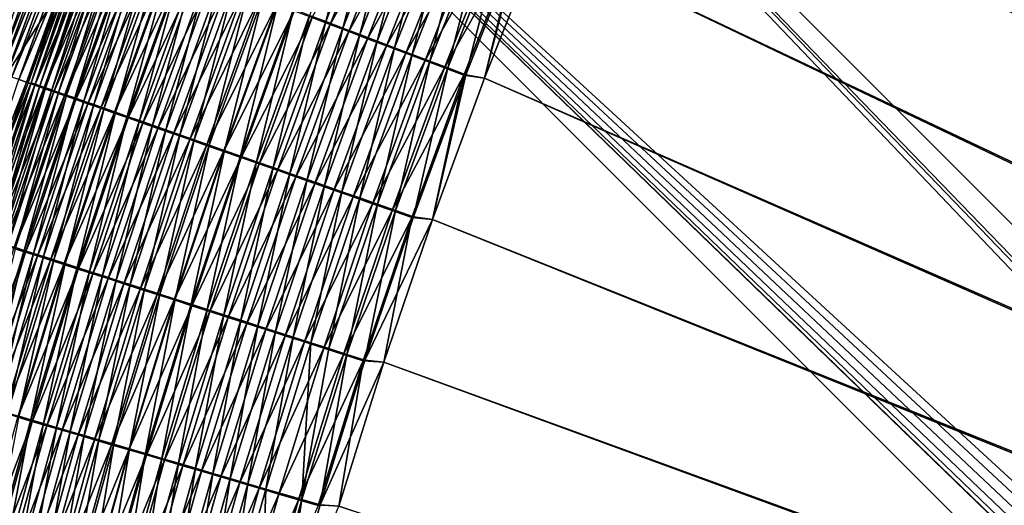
# Model space of a CAD drawing. Header units: metres. Extents: x -1 to 1402, y -1402 to 1.
# Tile 148 of 256: x 228 to 308, y -584 to -545. Entities that reach past the tile are written whole.
import ezdxf

# ---------------------------------------------------------------- set-up
doc = ezdxf.new("R2010")
doc.units = ezdxf.units.M

msp = doc.modelspace()

# ---------------------------------------------------------------- linework, layer by layer
at = {"layer": 'None0'}
for points in [[(626.394043, -706.461426, -500.477753), (309.99353, -462.275452, -500.477753), (303.564423, -472.653717, -500.477753)], [(623.399841, -706.274292, -503.477753), (303.564453, -472.653717, -503.477753), (309.993591, -462.275543, -503.477753)], [(297.396545, -483.189758, -503.477753), (303.564453, -472.653717, -503.477753), (623.399841, -706.274292, -503.477753)], [(303.564423, -472.653717, -500.477753), (297.396576, -483.189758, -500.477753), (626.394043, -706.461426, -500.477753)], [(291.494263, -493.87735, -503.477753), (297.396545, -483.189758, -503.477753), (623.399841, -706.274292, -503.477753)], [(297.396576, -483.189758, -500.477753), (291.494324, -493.87738, -500.477753), (626.394043, -706.461426, -500.477753)], [(623.399841, -706.274292, -503.477753), (285.861542, -504.709686, -503.477753), (291.494263, -493.87735, -503.477753)], [(626.394043, -706.461426, -500.477753), (291.494324, -493.87738, -500.477753), (285.861603, -504.709747, -500.477753)], [(280.502319, -515.679871, -503.477753), (285.861542, -504.709686, -503.477753), (623.399841, -706.274292, -503.477753)], [(285.861603, -504.709747, -500.477753), (280.50238, -515.679932, -500.477753), (626.394043, -706.461426, -500.477753)], [(275.420532, -526.781006, -503.477753), (280.502319, -515.679871, -503.477753), (623.399841, -706.274292, -503.477753)], [(280.50238, -515.679932, -500.477753), (275.420593, -526.781067, -500.477753), (626.394043, -706.461426, -500.477753)], [(623.399841, -706.274292, -503.477753), (270.620087, -538.006104, -503.477753), (275.420532, -526.781006, -503.477753)], [(626.394043, -706.461426, -500.477753), (275.420593, -526.781067, -500.477753), (270.620148, -538.006165, -500.477753)], [(253.259796, -544.771851, -497.707611), (256.525879, -532.532898, -497.03952), (251.929138, -544.266724, -497.067566)], [(253.259796, -544.771851, -497.707611), (257.847626, -533.073486, -497.684753), (256.525879, -532.532898, -497.03952)], [(253.606262, -545.005554, -501.095428), (252.133194, -544.446716, -500.470245), (258.187988, -533.317932, -501.075714)], [(254.616562, -545.286865, -498.283447), (257.847626, -533.073486, -497.684753), (253.259796, -544.771851, -497.707611)], [(253.606262, -545.005554, -501.095428), (258.187988, -533.317932, -501.075714), (259.677094, -533.926697, -501.634216)], [(257.847626, -533.073486, -497.684753), (254.616562, -545.286865, -498.283447), (259.195496, -533.624817, -498.26532)], [(259.195496, -533.624817, -498.26532), (254.616562, -545.286865, -498.283447), (255.996887, -545.810852, -498.793701)], [(259.195496, -533.624817, -498.26532), (255.996887, -545.810852, -498.793701), (260.567017, -534.185791, -498.779755)], [(255.104919, -545.574097, -501.649353), (253.606262, -545.005554, -501.095428), (259.677094, -533.926697, -501.634216)], [(255.104919, -545.574097, -501.649353), (259.677094, -533.926697, -501.634216), (261.188354, -534.544556, -502.120087)], [(256.625671, -546.151062, -502.131287), (255.104919, -545.574097, -501.649353), (261.188354, -534.544556, -502.120087)], [(260.567017, -534.185791, -498.779755), (255.996887, -545.810852, -498.793701), (257.397583, -546.34259, -499.237579)], [(256.625671, -546.151062, -502.131287), (261.188354, -534.544556, -502.120087), (262.718079, -535.169922, -502.532806)], [(260.567017, -534.185791, -498.779755), (257.397583, -546.34259, -499.237579), (261.958923, -534.755188, -499.227295)], [(258.164856, -546.735046, -502.540588), (256.625671, -546.151062, -502.131287), (262.718079, -535.169922, -502.532806)], [(261.958923, -534.755188, -499.227295), (257.397583, -546.34259, -499.237579), (258.815247, -546.880798, -499.614624)], [(258.164856, -546.735046, -502.540588), (262.718079, -535.169922, -502.532806), (264.262604, -535.801392, -502.871735)], [(261.958923, -534.755188, -499.227295), (258.815247, -546.880798, -499.614624), (263.367859, -535.331543, -499.607452)], [(263.367859, -535.331543, -499.607452), (258.815247, -546.880798, -499.614624), (260.24649, -547.424194, -499.924225)], [(263.367859, -535.331543, -499.607452), (260.24649, -547.424194, -499.924225), (264.790436, -535.913452, -499.919617)], [(259.718811, -547.324646, -502.876709), (258.164856, -546.735046, -502.540588), (264.262604, -535.801392, -502.871735)], [(264.262604, -535.801392, -502.871735), (265.818237, -536.437378, -503.136261), (259.718811, -547.324646, -502.876709)], [(264.790436, -535.913452, -499.919617), (260.24649, -547.424194, -499.924225), (261.687988, -547.971436, -500.165863)], [(264.790436, -535.913452, -499.919617), (261.687988, -547.971436, -500.165863), (266.223236, -536.499573, -500.163269)], [(227.910233, -544.191895, -471.160858), (231.073746, -536.466064, -472.67804), (226.567551, -548.842773, -472.902557)], [(226.567551, -548.842773, -472.902557), (231.073746, -536.466064, -472.67804), (231.409103, -536.592468, -474.327362)], [(226.567551, -548.842773, -472.902557), (231.409103, -536.592468, -474.327362), (226.913788, -548.963318, -474.542603)], [(226.913788, -548.963318, -474.542603), (231.409103, -536.592468, -474.327362), (231.813232, -536.745056, -475.961823)], [(226.913788, -548.963318, -474.542603), (231.813232, -536.745056, -475.961823), (227.328781, -549.108032, -476.167419)], [(227.328781, -549.108032, -476.167419), (231.813232, -536.745056, -475.961823), (232.285095, -536.92334, -477.577576)], [(227.328781, -549.108032, -476.167419), (232.285095, -536.92334, -477.577576), (227.811417, -549.276428, -477.773315)], [(227.811417, -549.276428, -477.773315), (232.285095, -536.92334, -477.577576), (232.823578, -537.126892, -479.170837)], [(265.818237, -536.437378, -503.136261), (261.283875, -547.918457, -503.139099), (259.718811, -547.324646, -502.876709)], [(261.283875, -547.918457, -503.139099), (265.818237, -536.437378, -503.136261), (267.381348, -537.076416, -503.325867)], [(266.223236, -536.499573, -500.163269), (261.687988, -547.971436, -500.165863), (263.136322, -548.521301, -500.33905)], [(263.136322, -548.521301, -500.33905), (267.662903, -537.088501, -500.337891), (266.223236, -536.499573, -500.163269)], [(227.811417, -549.276428, -477.773315), (232.823578, -537.126892, -479.170837), (228.360626, -549.468262, -479.356506)], [(228.360626, -549.468262, -479.356506), (232.823578, -537.126892, -479.170837), (233.427643, -537.355408, -480.737823)], [(233.427643, -537.355408, -480.737823), (228.975296, -549.682983, -480.9133), (228.360626, -549.468262, -479.356506)], [(234.096207, -537.608459, -482.27475), (228.975296, -549.682983, -480.9133), (233.427643, -537.355408, -480.737823)], [(229.654373, -549.92041, -482.439941), (228.975296, -549.682983, -480.9133), (234.096207, -537.608459, -482.27475)], [(233.864136, -537.417114, -472.107391), (231.880112, -541.966003, -470.656403), (229.377396, -549.723083, -472.314148)], [(233.864136, -537.417114, -472.107391), (229.377396, -549.723083, -472.314148), (229.696198, -549.834167, -473.824829)], [(229.654373, -549.92041, -482.439941), (234.096207, -537.608459, -482.27475), (234.828186, -537.885559, -483.777802)], [(234.172913, -537.53363, -473.626617), (233.864136, -537.417114, -472.107391), (229.696198, -549.834167, -473.824829)], [(229.696198, -549.834167, -473.824829), (230.078339, -549.967468, -475.321472), (234.172913, -537.53363, -473.626617)], [(230.078339, -549.967468, -475.321472), (234.545044, -537.674194, -475.132141), (234.172913, -537.53363, -473.626617)], [(234.545044, -537.674194, -475.132141), (230.078339, -549.967468, -475.321472), (230.522781, -550.122681, -476.80069)], [(234.979568, -537.838501, -476.620453), (234.545044, -537.674194, -475.132141), (230.522781, -550.122681, -476.80069)], [(262.856354, -548.515076, -503.327118), (261.283875, -547.918457, -503.139099), (267.381348, -537.076416, -503.325867)], [(267.381348, -537.076416, -503.325867), (268.948212, -537.717041, -503.43988), (262.856354, -548.515076, -503.327118)], [(268.948212, -537.717041, -503.43988), (264.432587, -549.113159, -503.440186), (262.856354, -548.515076, -503.327118)], [(264.588104, -549.072449, -500.443176), (267.662903, -537.088501, -500.337891), (263.136322, -548.521301, -500.33905)], [(268.948212, -537.717041, -503.43988), (266.10495, -549.348328, -503.477753), (264.432587, -549.113159, -503.440186)], [(264.588104, -549.072449, -500.443176), (269.106049, -537.678894, -500.442902), (267.662903, -537.088501, -500.337891)], [(266.10498, -549.348389, -500.477753), (269.106049, -537.678894, -500.442902), (264.588104, -549.072449, -500.443176)], [(270.620087, -538.006104, -503.477753), (266.10495, -549.348328, -503.477753), (268.948212, -537.717041, -503.43988)], [(266.10498, -549.348389, -500.477753), (270.620148, -538.006165, -500.477753), (269.106049, -537.678894, -500.442902)], [(230.396729, -550.179993, -483.932678), (229.654373, -549.92041, -482.439941), (234.828186, -537.885559, -483.777802)], [(230.396729, -550.179993, -483.932678), (234.828186, -537.885559, -483.777802), (235.622345, -538.18634, -485.243439)], [(231.201157, -550.461426, -485.388031), (230.396729, -550.179993, -483.932678), (235.622345, -538.18634, -485.243439)], [(230.522781, -550.122681, -476.80069), (231.028549, -550.299438, -478.259033), (234.979568, -537.838501, -476.620453)], [(231.028549, -550.299438, -478.259033), (235.475464, -538.026062, -478.088043), (234.979568, -537.838501, -476.620453)], [(235.475464, -538.026062, -478.088043), (231.028549, -550.299438, -478.259033), (231.59462, -550.497314, -479.693024)], [(231.201157, -550.461426, -485.388031), (235.622345, -538.18634, -485.243439), (236.476868, -538.51001, -486.668945)], [(232.065781, -550.763977, -486.803345), (231.201157, -550.461426, -485.388031), (236.476868, -538.51001, -486.668945)], [(236.031754, -538.236633, -479.531433), (235.475464, -538.026062, -478.088043), (231.59462, -550.497314, -479.693024)], [(231.59462, -550.497314, -479.693024), (232.220001, -550.716125, -481.099243), (236.031754, -538.236633, -479.531433)], [(232.065781, -550.763977, -486.803345), (236.476868, -538.51001, -486.668945), (237.389725, -538.855896, -488.05191)], [(232.220001, -550.716125, -481.099243), (236.647446, -538.469849, -480.947144), (236.031754, -538.236633, -479.531433)], [(236.647446, -538.469849, -480.947144), (232.220001, -550.716125, -481.099243), (232.903687, -550.955383, -482.474274)], [(237.321564, -538.72522, -482.331635), (236.647446, -538.469849, -480.947144), (232.903687, -550.955383, -482.474274)], [(266.10495, -549.348328, -503.477753), (270.620087, -538.006104, -503.477753), (623.399841, -706.274292, -503.477753)], [(270.620148, -538.006165, -500.477753), (266.10498, -549.348389, -500.477753), (626.394043, -706.461426, -500.477753)], [(232.988602, -551.086975, -488.176208), (232.065781, -550.763977, -486.803345), (237.389725, -538.855896, -488.05191)], [(232.903687, -550.955383, -482.474274), (233.644547, -551.214722, -483.81485), (237.321564, -538.72522, -482.331635)], [(232.988602, -551.086975, -488.176208), (237.389725, -538.855896, -488.05191), (238.358932, -539.223145, -489.389801)], [(233.967636, -551.429749, -489.50415), (232.988602, -551.086975, -488.176208), (238.358932, -539.223145, -489.389801)], [(233.644547, -551.214722, -483.81485), (238.052979, -539.002319, -483.681671), (237.321564, -538.72522, -482.331635)], [(238.052979, -539.002319, -483.681671), (233.644547, -551.214722, -483.81485), (234.440842, -551.49353, -485.11853)], [(233.967636, -551.429749, -489.50415), (238.358932, -539.223145, -489.389801), (239.382462, -539.611084, -490.680206)], [(238.839966, -539.300659, -484.994781), (238.052979, -539.002319, -483.681671), (234.440842, -551.49353, -485.11853)], [(238.839966, -539.300659, -484.994781), (234.440842, -551.49353, -485.11853), (235.290771, -551.79126, -486.383118)], [(239.680695, -539.619385, -486.268646), (238.839966, -539.300659, -484.994781), (235.290771, -551.79126, -486.383118)], [(235.000854, -551.791565, -490.784821), (233.967636, -551.429749, -489.50415), (239.382462, -539.611084, -490.680206)], [(235.000854, -551.791565, -490.784821), (239.382462, -539.611084, -490.680206), (240.458328, -540.018921, -491.920654)], [(236.086273, -552.171631, -492.015717), (235.000854, -551.791565, -490.784821), (240.458328, -540.018921, -491.920654)], [(239.680695, -539.619385, -486.268646), (235.290771, -551.79126, -486.383118), (236.192459, -552.107117, -487.606354)], [(236.086273, -552.171631, -492.015717), (240.458328, -540.018921, -491.920654), (241.584534, -540.445862, -493.108673)], [(240.573334, -539.957886, -487.501038), (239.680695, -539.619385, -486.268646), (236.192459, -552.107117, -487.606354)], [(236.192459, -552.107117, -487.606354), (237.144073, -552.440552, -488.78598), (240.573334, -539.957886, -487.501038)], [(237.144073, -552.440552, -488.78598), (241.516006, -540.315369, -488.689667), (240.573334, -539.957886, -487.501038)], [(237.221863, -552.569397, -493.194489), (236.086273, -552.171631, -492.015717), (241.584534, -540.445862, -493.108673)], [(241.516006, -540.315369, -488.689667), (237.144073, -552.440552, -488.78598), (238.143753, -552.790894, -489.91983)], [(237.221863, -552.569397, -493.194489), (241.584534, -540.445862, -493.108673), (242.759048, -540.891174, -494.241821)], [(238.40564, -552.98407, -494.318695), (237.221863, -552.569397, -493.194489), (242.759048, -540.891174, -494.241821)], [(242.506897, -540.691223, -489.832306), (241.516006, -540.315369, -488.689667), (238.143753, -552.790894, -489.91983)], [(242.506897, -540.691223, -489.832306), (238.143753, -552.790894, -489.91983), (239.189667, -553.157471, -491.005646)], [(238.40564, -552.98407, -494.318695), (242.759048, -540.891174, -494.241821), (243.979797, -541.354126, -495.317719)], [(243.544144, -541.084717, -490.926605), (242.506897, -540.691223, -489.832306), (239.189667, -553.157471, -491.005646)], [(224.558044, -553.437439, -451.125275), (231.880112, -541.966003, -470.656403), (224.403, -541.539673, -422.975586)], [(239.635513, -553.414978, -495.385986), (238.40564, -552.98407, -494.318695), (243.979797, -541.354126, -495.317719)], [(243.544144, -541.084717, -490.926605), (239.189667, -553.157471, -491.005646), (240.279953, -553.539612, -492.041168)], [(239.635513, -553.414978, -495.385986), (243.979797, -541.354126, -495.317719), (245.244308, -541.833679, -496.334534)], [(243.544144, -541.084717, -490.926605), (240.279953, -553.539612, -492.041168), (244.6259, -541.495117, -491.970398)], [(244.6259, -541.495117, -491.970398), (240.279953, -553.539612, -492.041168), (241.412689, -553.936707, -493.024323)], [(244.6259, -541.495117, -491.970398), (241.412689, -553.936707, -493.024323), (245.750244, -541.921692, -492.961456)], [(227.566879, -554.136169, -470.869385), (231.880112, -541.966003, -470.656403), (224.558044, -553.437439, -451.125275)], [(231.880112, -541.966003, -470.656403), (227.566879, -554.136169, -470.869385), (229.377396, -549.723083, -472.314148)], [(240.908981, -553.861145, -496.394592), (239.635513, -553.414978, -495.385986), (245.244308, -541.833679, -496.334534)], [(245.244308, -541.833679, -496.334534), (246.549988, -542.328857, -497.290466), (240.908981, -553.861145, -496.394592)], [(246.549988, -542.328857, -497.290466), (242.223511, -554.321777, -497.342712), (240.908981, -553.861145, -496.394592)], [(245.750244, -541.921692, -492.961456), (241.412689, -553.936707, -493.024323), (242.585602, -554.347961, -493.953369)], [(242.223511, -554.321777, -497.342712), (246.549988, -542.328857, -497.290466), (247.894287, -542.838745, -498.183746)], [(245.750244, -541.921692, -492.961456), (242.585602, -554.347961, -493.953369), (246.914871, -542.363647, -493.898041)], [(246.914871, -542.363647, -493.898041), (242.585602, -554.347961, -493.953369), (243.796341, -554.772461, -494.826721)], [(246.914871, -542.363647, -493.898041), (243.796341, -554.772461, -494.826721), (248.117462, -542.820068, -494.778595)], [(243.576523, -554.795959, -498.228638), (242.223511, -554.321777, -497.342712), (247.894287, -542.838745, -498.183746)], [(247.894287, -542.838745, -498.183746), (249.274643, -543.362305, -499.012665), (243.576523, -554.795959, -498.228638)], [(249.274643, -543.362305, -499.012665), (244.965469, -555.282715, -499.050659), (243.576523, -554.795959, -498.228638)], [(248.117462, -542.820068, -494.778595), (243.796341, -554.772461, -494.826721), (245.042526, -555.209473, -495.642761)], [(244.965469, -555.282715, -499.050659), (249.274643, -543.362305, -499.012665), (250.688461, -543.898621, -499.775421)], [(248.117462, -542.820068, -494.778595), (245.042526, -555.209473, -495.642761), (249.355606, -543.289917, -495.60144)], [(249.355606, -543.289917, -495.60144), (245.042526, -555.209473, -495.642761), (246.321793, -555.658081, -496.399963)], [(249.355606, -543.289917, -495.60144), (246.321793, -555.658081, -496.399963), (250.626953, -543.772461, -496.36496)], [(246.387772, -555.781189, -499.807037), (244.965469, -555.282715, -499.050659), (250.688461, -543.898621, -499.775421)], [(250.626953, -543.772461, -496.36496), (246.321793, -555.658081, -496.399963), (247.631805, -556.117554, -497.09668)], [(250.688461, -543.898621, -499.775421), (252.133194, -544.446716, -500.470245), (246.387772, -555.781189, -499.807037)], [(251.929138, -544.266724, -497.067566), (250.626953, -543.772461, -496.36496), (247.631805, -556.117554, -497.09668)], [(252.133194, -544.446716, -500.470245), (247.840881, -556.290527, -500.496002), (246.387772, -555.781189, -499.807037)], [(248.970184, -556.586975, -497.731293), (251.929138, -544.266724, -497.067566), (247.631805, -556.117554, -497.09668)], [(247.840881, -556.290527, -500.496002), (252.133194, -544.446716, -500.470245), (253.606262, -545.005554, -501.095428)], [(248.970184, -556.586975, -497.731293), (253.259796, -544.771851, -497.707611), (251.929138, -544.266724, -497.067566)], [(250.334564, -557.065491, -498.302277), (253.259796, -544.771851, -497.707611), (248.970184, -556.586975, -497.731293)], [(250.334564, -557.065491, -498.302277), (254.616562, -545.286865, -498.283447), (253.259796, -544.771851, -497.707611)], [(249.32222, -556.809753, -501.115875), (247.840881, -556.290527, -500.496002), (253.606262, -545.005554, -501.095428)], [(249.32222, -556.809753, -501.115875), (253.606262, -545.005554, -501.095428), (255.104919, -545.574097, -501.649353)], [(250.829041, -557.337952, -501.66507), (249.32222, -556.809753, -501.115875), (255.104919, -545.574097, -501.649353)], [(251.722443, -557.552307, -498.808167), (254.616562, -545.286865, -498.283447), (250.334564, -557.065491, -498.302277)], [(250.829041, -557.337952, -501.66507), (255.104919, -545.574097, -501.649353), (256.625671, -546.151062, -502.131287)], [(254.616562, -545.286865, -498.283447), (251.722443, -557.552307, -498.808167), (255.996887, -545.810852, -498.793701)], [(252.357895, -557.873901, -502.142883), (250.829041, -557.337952, -501.66507), (256.625671, -546.151062, -502.131287)], [(255.996887, -545.810852, -498.793701), (251.722443, -557.552307, -498.808167), (253.130585, -558.046265, -499.24826)], [(252.357895, -557.873901, -502.142883), (256.625671, -546.151062, -502.131287), (258.164856, -546.735046, -502.540588)], [(255.996887, -545.810852, -498.793701), (253.130585, -558.046265, -499.24826), (257.397583, -546.34259, -499.237579)], [(257.397583, -546.34259, -499.237579), (253.130585, -558.046265, -499.24826), (254.555649, -558.546143, -499.62204)], [(257.397583, -546.34259, -499.237579), (254.555649, -558.546143, -499.62204), (258.815247, -546.880798, -499.614624)], [(253.905106, -558.416321, -502.548676), (252.357895, -557.873901, -502.142883), (258.164856, -546.735046, -502.540588)], [(253.905106, -558.416321, -502.548676), (258.164856, -546.735046, -502.540588), (259.718811, -547.324646, -502.876709)], [(255.467026, -558.963867, -502.881897), (253.905106, -558.416321, -502.548676), (259.718811, -547.324646, -502.876709)], [(258.815247, -546.880798, -499.614624), (254.555649, -558.546143, -499.62204), (255.994263, -559.050781, -499.928986)], [(259.718811, -547.324646, -502.876709), (261.283875, -547.918457, -503.139099), (255.467026, -558.963867, -502.881897)], [(258.815247, -546.880798, -499.614624), (255.994263, -559.050781, -499.928986), (260.24649, -547.424194, -499.924225)], [(261.283875, -547.918457, -503.139099), (257.040009, -559.51532, -503.141998), (255.467026, -558.963867, -502.881897)], [(260.24649, -547.424194, -499.924225), (255.994263, -559.050781, -499.928986), (257.443054, -559.559021, -500.168549)], [(257.040009, -559.51532, -503.141998), (261.283875, -547.918457, -503.139099), (262.856354, -548.515076, -503.327118)], [(260.24649, -547.424194, -499.924225), (257.443054, -559.559021, -500.168549), (261.687988, -547.971436, -500.165863)], [(261.687988, -547.971436, -500.165863), (257.443054, -559.559021, -500.168549), (258.898682, -560.069641, -500.34024)], [(261.687988, -547.971436, -500.165863), (258.898682, -560.069641, -500.34024), (263.136322, -548.521301, -500.33905)], [(258.620392, -560.069336, -503.3284), (257.040009, -559.51532, -503.141998), (262.856354, -548.515076, -503.327118)], [(262.856354, -548.515076, -503.327118), (264.432587, -549.113159, -503.440186), (258.620392, -560.069336, -503.3284)], [(263.136322, -548.521301, -500.33905), (258.898682, -560.069641, -500.34024), (260.357758, -560.581482, -500.443481)], [(260.357758, -560.581482, -500.443481), (264.588104, -549.072449, -500.443176), (263.136322, -548.521301, -500.33905)], [(228.975296, -549.682983, -480.9133), (224.215973, -561.922913, -479.548615), (228.360626, -549.468262, -479.356506)], [(224.841003, -562.123596, -481.094818), (224.215973, -561.922913, -479.548615), (228.975296, -549.682983, -480.9133)], [(224.841003, -562.123596, -481.094818), (228.975296, -549.682983, -480.9133), (229.654373, -549.92041, -482.439941)], [(229.377396, -549.723083, -472.314148), (227.566879, -554.136169, -470.869385), (225.207153, -562.143311, -472.528259)], [(229.377396, -549.723083, -472.314148), (225.207153, -562.143311, -472.528259), (225.536072, -562.248596, -474.029999)], [(229.696198, -549.834167, -473.824829), (229.377396, -549.723083, -472.314148), (225.536072, -562.248596, -474.029999)], [(264.432587, -549.113159, -503.440186), (260.204498, -560.624695, -503.440521), (258.620392, -560.069336, -503.3284)], [(264.432587, -549.113159, -503.440186), (261.879028, -560.80072, -503.477753), (260.204498, -560.624695, -503.440521)], [(261.879059, -560.80072, -500.477753), (264.588104, -549.072449, -500.443176), (260.357758, -560.581482, -500.443481)], [(266.10495, -549.348328, -503.477753), (261.879028, -560.80072, -503.477753), (264.432587, -549.113159, -503.440186)], [(261.879028, -560.80072, -503.477753), (266.10495, -549.348328, -503.477753), (623.399841, -706.274292, -503.477753)], [(261.879059, -560.80072, -500.477753), (266.10498, -549.348389, -500.477753), (264.588104, -549.072449, -500.443176)], [(266.10498, -549.348389, -500.477753), (261.879059, -560.80072, -500.477753), (626.394043, -706.461426, -500.477753)], [(225.530243, -562.345032, -482.610809), (224.841003, -562.123596, -481.094818), (229.654373, -549.92041, -482.439941)], [(225.530243, -562.345032, -482.610809), (229.654373, -549.92041, -482.439941), (230.396729, -550.179993, -483.932678)], [(226.282578, -562.586792, -484.092865), (225.530243, -562.345032, -482.610809), (230.396729, -550.179993, -483.932678)], [(225.536072, -562.248596, -474.029999), (225.928177, -562.374329, -475.517456), (229.696198, -549.834167, -473.824829)], [(225.928177, -562.374329, -475.517456), (230.078339, -549.967468, -475.321472), (229.696198, -549.834167, -473.824829)], [(230.078339, -549.967468, -475.321472), (225.928177, -562.374329, -475.517456), (226.382477, -562.520081, -476.987244)], [(226.282578, -562.586792, -484.092865), (230.396729, -550.179993, -483.932678), (231.201157, -550.461426, -485.388031)], [(227.096771, -562.848572, -485.537567), (226.282578, -562.586792, -484.092865), (231.201157, -550.461426, -485.388031)], [(230.522781, -550.122681, -476.80069), (230.078339, -549.967468, -475.321472), (226.382477, -562.520081, -476.987244)], [(226.382477, -562.520081, -476.987244), (226.897934, -562.685669, -478.435944), (230.522781, -550.122681, -476.80069)], [(226.897934, -562.685669, -478.435944), (231.028549, -550.299438, -478.259033), (230.522781, -550.122681, -476.80069)], [(231.028549, -550.299438, -478.259033), (226.897934, -562.685669, -478.435944), (227.473557, -562.870605, -479.860199)], [(227.096771, -562.848572, -485.537567), (231.201157, -550.461426, -485.388031), (232.065781, -550.763977, -486.803345)], [(231.59462, -550.497314, -479.693024), (231.028549, -550.299438, -478.259033), (227.473557, -562.870605, -479.860199)], [(227.473557, -562.870605, -479.860199), (228.108307, -563.074707, -481.256592), (231.59462, -550.497314, -479.693024)], [(228.108307, -563.074707, -481.256592), (232.220001, -550.716125, -481.099243), (231.59462, -550.497314, -479.693024)], [(227.970947, -563.1297, -486.942322), (227.096771, -562.848572, -485.537567), (232.065781, -550.763977, -486.803345)], [(227.970947, -563.1297, -486.942322), (232.065781, -550.763977, -486.803345), (232.988602, -551.086975, -488.176208)], [(228.903107, -563.429565, -488.304718), (227.970947, -563.1297, -486.942322), (232.988602, -551.086975, -488.176208)], [(232.220001, -550.716125, -481.099243), (228.108307, -563.074707, -481.256592), (228.801193, -563.297546, -482.621796)], [(232.903687, -550.955383, -482.474274), (232.220001, -550.716125, -481.099243), (228.801193, -563.297546, -482.621796)], [(228.801193, -563.297546, -482.621796), (229.551041, -563.538757, -483.952545), (232.903687, -550.955383, -482.474274)], [(228.903107, -563.429565, -488.304718), (232.988602, -551.086975, -488.176208), (233.967636, -551.429749, -489.50415)], [(229.551041, -563.538757, -483.952545), (233.644547, -551.214722, -483.81485), (232.903687, -550.955383, -482.474274)], [(233.644547, -551.214722, -483.81485), (229.551041, -563.538757, -483.952545), (230.35614, -563.797852, -485.24649)], [(234.440842, -551.49353, -485.11853), (233.644547, -551.214722, -483.81485), (230.35614, -563.797852, -485.24649)], [(229.891266, -563.747498, -489.622375), (228.903107, -563.429565, -488.304718), (233.967636, -551.429749, -489.50415)], [(229.891266, -563.747498, -489.622375), (233.967636, -551.429749, -489.50415), (235.000854, -551.791565, -490.784821)], [(230.933395, -564.082886, -490.892914), (229.891266, -563.747498, -489.622375), (235.000854, -551.791565, -490.784821)], [(234.440842, -551.49353, -485.11853), (230.35614, -563.797852, -485.24649), (231.214676, -564.074219, -486.501434)], [(230.933395, -564.082886, -490.892914), (235.000854, -551.791565, -490.784821), (236.086273, -552.171631, -492.015717)], [(232.027527, -564.435059, -492.113983), (230.933395, -564.082886, -490.892914), (236.086273, -552.171631, -492.015717)], [(235.290771, -551.79126, -486.383118), (234.440842, -551.49353, -485.11853), (231.214676, -564.074219, -486.501434)], [(235.290771, -551.79126, -486.383118), (231.214676, -564.074219, -486.501434), (232.124771, -564.367249, -487.715179)], [(232.027527, -564.435059, -492.113983), (236.086273, -552.171631, -492.015717), (237.221863, -552.569397, -493.194489)], [(236.192459, -552.107117, -487.606354), (235.290771, -551.79126, -486.383118), (232.124771, -564.367249, -487.715179)], [(232.124771, -564.367249, -487.715179), (233.084595, -564.676331, -488.885559), (236.192459, -552.107117, -487.606354)], [(233.084595, -564.676331, -488.885559), (237.144073, -552.440552, -488.78598), (236.192459, -552.107117, -487.606354)], [(233.171616, -564.803345, -493.283173), (232.027527, -564.435059, -492.113983), (237.221863, -552.569397, -493.194489)], [(237.144073, -552.440552, -488.78598), (233.084595, -564.676331, -488.885559), (234.092316, -565.000916, -490.010315)], [(233.171616, -564.803345, -493.283173), (237.221863, -552.569397, -493.194489), (238.40564, -552.98407, -494.318695)], [(238.143753, -552.790894, -489.91983), (237.144073, -552.440552, -488.78598), (234.092316, -565.000916, -490.010315)], [(238.143753, -552.790894, -489.91983), (234.092316, -565.000916, -490.010315), (235.146057, -565.340393, -491.087311)], [(239.189667, -553.157471, -491.005646), (238.143753, -552.790894, -489.91983), (235.146057, -565.340393, -491.087311)], [(234.363693, -565.187134, -494.398132), (233.171616, -564.803345, -493.283173), (238.40564, -552.98407, -494.318695)], [(234.363693, -565.187134, -494.398132), (238.40564, -552.98407, -494.318695), (239.635513, -553.414978, -495.385986)], [(235.601654, -565.585754, -495.456543), (234.363693, -565.187134, -494.398132), (239.635513, -553.414978, -495.385986)], [(239.189667, -553.157471, -491.005646), (235.146057, -565.340393, -491.087311), (236.244003, -565.694092, -492.114319)], [(235.601654, -565.585754, -495.456543), (239.635513, -553.414978, -495.385986), (240.908981, -553.861145, -496.394592)], [(239.189667, -553.157471, -491.005646), (236.244003, -565.694092, -492.114319), (240.279953, -553.539612, -492.041168)], [(240.279953, -553.539612, -492.041168), (236.244003, -565.694092, -492.114319), (237.384216, -566.061523, -493.089264)], [(240.279953, -553.539612, -492.041168), (237.384216, -566.061523, -493.089264), (241.412689, -553.936707, -493.024323)], [(236.883041, -565.998413, -496.456635), (235.601654, -565.585754, -495.456543), (240.908981, -553.861145, -496.394592)], [(240.908981, -553.861145, -496.394592), (242.223511, -554.321777, -497.342712), (236.883041, -565.998413, -496.456635)], [(242.223511, -554.321777, -497.342712), (238.205292, -566.424255, -497.396698), (236.883041, -565.998413, -496.456635)], [(241.412689, -553.936707, -493.024323), (237.384216, -566.061523, -493.089264), (238.564423, -566.441833, -494.010498)], [(238.205292, -566.424255, -497.396698), (242.223511, -554.321777, -497.342712), (243.576523, -554.795959, -498.228638)], [(241.412689, -553.936707, -493.024323), (238.564423, -566.441833, -494.010498), (242.585602, -554.347961, -493.953369)], [(242.585602, -554.347961, -493.953369), (238.564423, -566.441833, -494.010498), (239.782272, -566.83429, -494.876434)], [(242.585602, -554.347961, -493.953369), (239.782272, -566.83429, -494.876434), (243.796341, -554.772461, -494.826721)], [(239.565857, -566.862488, -498.275024), (238.205292, -566.424255, -497.396698), (243.576523, -554.795959, -498.228638)], [(243.576523, -554.795959, -498.228638), (244.965469, -555.282715, -499.050659), (239.565857, -566.862488, -498.275024)], [(244.965469, -555.282715, -499.050659), (240.962173, -567.312256, -499.089935), (239.565857, -566.862488, -498.275024)], [(243.796341, -554.772461, -494.826721), (239.782272, -566.83429, -494.876434), (241.035416, -567.23822, -495.685486)], [(240.962173, -567.312256, -499.089935), (244.965469, -555.282715, -499.050659), (246.387772, -555.781189, -499.807037)], [(243.796341, -554.772461, -494.826721), (241.035416, -567.23822, -495.685486), (245.042526, -555.209473, -495.642761)], [(245.042526, -555.209473, -495.642761), (241.035416, -567.23822, -495.685486), (242.321487, -567.652771, -496.436096)], [(245.042526, -555.209473, -495.642761), (242.321487, -567.652771, -496.436096), (246.321793, -555.658081, -496.399963)], [(242.391708, -567.772766, -499.839691), (240.962173, -567.312256, -499.089935), (246.387772, -555.781189, -499.807037)], [(246.321793, -555.658081, -496.399963), (242.321487, -567.652771, -496.436096), (243.638168, -568.077148, -497.12674)], [(246.387772, -555.781189, -499.807037), (247.840881, -556.290527, -500.496002), (242.391708, -567.772766, -499.839691)], [(247.631805, -556.117554, -497.09668), (246.321793, -555.658081, -496.399963), (243.638168, -568.077148, -497.12674)], [(244.983063, -568.510742, -497.755798), (247.631805, -556.117554, -497.09668), (243.638168, -568.077148, -497.12674)], [(244.983063, -568.510742, -497.755798), (248.970184, -556.586975, -497.731293), (247.631805, -556.117554, -497.09668)], [(247.840881, -556.290527, -500.496002), (243.851883, -568.243164, -500.522614), (242.391708, -567.772766, -499.839691)], [(243.851883, -568.243164, -500.522614), (247.840881, -556.290527, -500.496002), (249.32222, -556.809753, -501.115875)], [(245.340164, -568.722595, -501.136993), (243.851883, -568.243164, -500.522614), (249.32222, -556.809753, -501.115875)], [(246.353851, -568.952637, -498.321716), (248.970184, -556.586975, -497.731293), (244.983063, -568.510742, -497.755798)], [(245.340164, -568.722595, -501.136993), (249.32222, -556.809753, -501.115875), (250.829041, -557.337952, -501.66507)], [(246.353851, -568.952637, -498.321716), (250.334564, -557.065491, -498.302277), (248.970184, -556.586975, -497.731293)], [(246.853806, -569.210266, -501.681305), (245.340164, -568.722595, -501.136993), (250.829041, -557.337952, -501.66507)], [(247.748016, -569.402161, -498.82312), (250.334564, -557.065491, -498.302277), (246.353851, -568.952637, -498.321716)], [(246.853806, -569.210266, -501.681305), (250.829041, -557.337952, -501.66507), (252.357895, -557.873901, -502.142883)], [(247.748016, -569.402161, -498.82312), (251.722443, -557.552307, -498.808167), (250.334564, -557.065491, -498.302277)], [(249.162338, -569.858154, -499.259308), (251.722443, -557.552307, -498.808167), (247.748016, -569.402161, -498.82312)], [(251.722443, -557.552307, -498.808167), (249.162338, -569.858154, -499.259308), (253.130585, -558.046265, -499.24826)], [(248.389359, -569.705017, -502.154846), (246.853806, -569.210266, -501.681305), (252.357895, -557.873901, -502.142883)], [(248.389359, -569.705017, -502.154846), (252.357895, -557.873901, -502.142883), (253.905106, -558.416321, -502.548676)], [(249.943176, -570.205688, -502.557037), (248.389359, -569.705017, -502.154846), (253.905106, -558.416321, -502.548676)], [(253.130585, -558.046265, -499.24826), (249.162338, -569.858154, -499.259308), (250.593506, -570.31958, -499.62973)], [(249.943176, -570.205688, -502.557037), (253.905106, -558.416321, -502.548676), (255.467026, -558.963867, -502.881897)], [(253.130585, -558.046265, -499.24826), (250.593506, -570.31958, -499.62973), (254.555649, -558.546143, -499.62204)], [(254.555649, -558.546143, -499.62204), (250.593506, -570.31958, -499.62973), (252.038147, -570.785339, -499.933929)], [(254.555649, -558.546143, -499.62204), (252.038147, -570.785339, -499.933929), (255.994263, -559.050781, -499.928986)], [(251.511627, -570.71106, -502.887268), (249.943176, -570.205688, -502.557037), (255.467026, -558.963867, -502.881897)], [(255.467026, -558.963867, -502.881897), (257.040009, -559.51532, -503.141998), (251.511627, -570.71106, -502.887268)], [(255.994263, -559.050781, -499.928986), (252.038147, -570.785339, -499.933929), (253.492935, -571.254456, -500.171356)], [(255.994263, -559.050781, -499.928986), (253.492935, -571.254456, -500.171356), (257.443054, -559.559021, -500.168549)], [(257.040009, -559.51532, -503.141998), (253.091095, -571.219971, -503.14502), (251.511627, -570.71106, -502.887268)], [(253.091095, -571.219971, -503.14502), (257.040009, -559.51532, -503.141998), (258.620392, -560.069336, -503.3284)], [(254.677917, -571.731323, -503.329742), (253.091095, -571.219971, -503.14502), (258.620392, -560.069336, -503.3284)], [(257.443054, -559.559021, -500.168549), (253.492935, -571.254456, -500.171356), (254.954498, -571.725708, -500.341461)], [(258.620392, -560.069336, -503.3284), (260.204498, -560.624695, -503.440521), (254.677917, -571.731323, -503.329742)], [(257.443054, -559.559021, -500.168549), (254.954498, -571.725708, -500.341461), (258.898682, -560.069641, -500.34024)], [(258.898682, -560.069641, -500.34024), (254.954498, -571.725708, -500.341461), (256.419495, -572.198059, -500.443787)], [(258.898682, -560.069641, -500.34024), (256.419495, -572.198059, -500.443787), (260.357758, -560.581482, -500.443481)], [(260.204498, -560.624695, -503.440521), (256.268463, -572.243835, -503.440826), (254.677917, -571.731323, -503.329742)], [(260.204498, -560.624695, -503.440521), (257.946228, -572.356384, -503.477753), (256.268463, -572.243835, -503.440826)], [(256.419495, -572.198059, -500.443787), (261.879059, -560.80072, -500.477753), (260.357758, -560.581482, -500.443481)], [(257.946259, -572.356384, -500.477753), (261.879059, -560.80072, -500.477753), (256.419495, -572.198059, -500.443787)], [(261.879028, -560.80072, -503.477753), (257.946228, -572.356384, -503.477753), (260.204498, -560.624695, -503.440521)], [(623.399841, -706.274292, -503.477753), (257.946228, -572.356384, -503.477753), (261.879028, -560.80072, -503.477753)], [(626.394043, -706.461426, -500.477753), (261.879059, -560.80072, -500.477753), (257.946259, -572.356384, -500.477753)], [(224.196594, -575.598938, -487.085419), (227.970947, -563.1297, -486.942322), (228.903107, -563.429565, -488.304718)], [(228.801193, -563.297546, -482.621796), (228.108307, -563.074707, -481.256592), (225.018356, -575.74353, -482.773743)], [(225.018356, -575.74353, -482.773743), (225.776718, -575.96637, -484.094391), (228.801193, -563.297546, -482.621796)], [(225.776718, -575.96637, -484.094391), (229.551041, -563.538757, -483.952545), (228.801193, -563.297546, -482.621796)], [(225.137451, -575.875366, -488.437012), (224.196594, -575.598938, -487.085419), (228.903107, -563.429565, -488.304718)], [(225.137451, -575.875366, -488.437012), (228.903107, -563.429565, -488.304718), (229.891266, -563.747498, -489.622375)], [(226.134018, -576.168213, -489.74408), (225.137451, -575.875366, -488.437012), (229.891266, -563.747498, -489.622375)], [(229.551041, -563.538757, -483.952545), (225.776718, -575.96637, -484.094391), (226.590103, -576.205444, -485.378296)], [(226.134018, -576.168213, -489.74408), (229.891266, -563.747498, -489.622375), (230.933395, -564.082886, -490.892914)], [(227.184296, -576.476868, -491.004211), (226.134018, -576.168213, -489.74408), (230.933395, -564.082886, -490.892914)], [(230.35614, -563.797852, -485.24649), (229.551041, -563.538757, -483.952545), (226.590103, -576.205444, -485.378296)], [(230.35614, -563.797852, -485.24649), (226.590103, -576.205444, -485.378296), (227.456635, -576.460205, -486.623322)], [(227.184296, -576.476868, -491.004211), (230.933395, -564.082886, -490.892914), (232.027527, -564.435059, -492.113983)], [(231.214676, -564.074219, -486.501434), (230.35614, -563.797852, -485.24649), (227.456635, -576.460205, -486.623322)], [(231.214676, -564.074219, -486.501434), (227.456635, -576.460205, -486.623322), (228.374481, -576.730103, -487.827271)], [(232.124771, -564.367249, -487.715179), (231.214676, -564.074219, -486.501434), (228.374481, -576.730103, -487.827271)], [(228.286285, -576.800842, -492.215118), (227.184296, -576.476868, -491.004211), (232.027527, -564.435059, -492.113983)], [(228.286285, -576.800842, -492.215118), (232.027527, -564.435059, -492.113983), (233.171616, -564.803345, -493.283173)], [(229.438004, -577.139465, -493.374451), (228.286285, -576.800842, -492.215118), (233.171616, -564.803345, -493.283173)], [(228.374481, -576.730103, -487.827271), (229.341812, -577.014648, -488.988037), (232.124771, -564.367249, -487.715179)], [(229.341812, -577.014648, -488.988037), (233.084595, -564.676331, -488.885559), (232.124771, -564.367249, -487.715179)], [(233.084595, -564.676331, -488.885559), (229.341812, -577.014648, -488.988037), (230.356781, -577.313232, -490.103455)], [(229.438004, -577.139465, -493.374451), (233.171616, -564.803345, -493.283173), (234.363693, -565.187134, -494.398132)], [(234.092316, -565.000916, -490.010315), (233.084595, -564.676331, -488.885559), (230.356781, -577.313232, -490.103455)], [(230.637421, -577.492126, -494.479889), (229.438004, -577.139465, -493.374451), (234.363693, -565.187134, -494.398132)], [(234.092316, -565.000916, -490.010315), (230.356781, -577.313232, -490.103455), (231.417542, -577.625305, -491.171356)], [(230.637421, -577.492126, -494.479889), (234.363693, -565.187134, -494.398132), (235.601654, -565.585754, -495.456543)], [(231.882477, -577.858276, -495.529144), (230.637421, -577.492126, -494.479889), (235.601654, -565.585754, -495.456543)], [(235.146057, -565.340393, -491.087311), (234.092316, -565.000916, -490.010315), (231.417542, -577.625305, -491.171356)], [(235.146057, -565.340393, -491.087311), (231.417542, -577.625305, -491.171356), (232.522263, -577.950378, -492.189606)], [(231.882477, -577.858276, -495.529144), (235.601654, -565.585754, -495.456543), (236.883041, -565.998413, -496.456635)], [(235.146057, -565.340393, -491.087311), (232.522263, -577.950378, -492.189606), (236.244003, -565.694092, -492.114319)], [(236.244003, -565.694092, -492.114319), (232.522263, -577.950378, -492.189606), (233.669006, -578.287842, -493.156128)], [(236.244003, -565.694092, -492.114319), (233.669006, -578.287842, -493.156128), (237.384216, -566.061523, -493.089264)], [(233.1707, -578.237183, -496.520508), (231.882477, -577.858276, -495.529144), (236.883041, -565.998413, -496.456635)], [(236.883041, -565.998413, -496.456635), (238.205292, -566.424255, -497.396698), (233.1707, -578.237183, -496.520508)], [(238.205292, -566.424255, -497.396698), (234.499557, -578.628052, -497.452271), (233.1707, -578.237183, -496.520508)], [(237.384216, -566.061523, -493.089264), (233.669006, -578.287842, -493.156128), (234.85553, -578.637085, -494.069305)], [(234.499557, -578.628052, -497.452271), (238.205292, -566.424255, -497.396698), (239.565857, -566.862488, -498.275024)], [(237.384216, -566.061523, -493.089264), (234.85553, -578.637085, -494.069305), (238.564423, -566.441833, -494.010498)], [(238.564423, -566.441833, -494.010498), (234.85553, -578.637085, -494.069305), (236.079468, -578.997375, -494.927582)], [(238.564423, -566.441833, -494.010498), (236.079468, -578.997375, -494.927582), (239.782272, -566.83429, -494.876434)], [(235.866516, -579.030151, -498.322754), (234.499557, -578.628052, -497.452271), (239.565857, -566.862488, -498.275024)], [(239.565857, -566.862488, -498.275024), (240.962173, -567.312256, -499.089935), (235.866516, -579.030151, -498.322754)], [(240.962173, -567.312256, -499.089935), (237.269012, -579.442749, -499.13031), (235.866516, -579.030151, -498.322754)], [(239.782272, -566.83429, -494.876434), (236.079468, -578.997375, -494.927582), (237.338516, -579.367981, -495.729431)], [(237.269012, -579.442749, -499.13031), (240.962173, -567.312256, -499.089935), (242.391708, -567.772766, -499.839691)], [(239.782272, -566.83429, -494.876434), (237.338516, -579.367981, -495.729431), (241.035416, -567.23822, -495.685486)], [(241.035416, -567.23822, -495.685486), (237.338516, -579.367981, -495.729431), (238.630295, -579.748291, -496.473297)], [(241.035416, -567.23822, -495.685486), (238.630295, -579.748291, -496.473297), (242.321487, -567.652771, -496.436096)], [(238.704529, -579.865112, -499.873291), (237.269012, -579.442749, -499.13031), (242.391708, -567.772766, -499.839691)], [(242.321487, -567.652771, -496.436096), (238.630295, -579.748291, -496.473297), (239.952499, -580.137573, -497.157684)], [(242.391708, -567.772766, -499.839691), (243.851883, -568.243164, -500.522614), (238.704529, -579.865112, -499.873291)], [(243.638168, -568.077148, -497.12674), (242.321487, -567.652771, -496.436096), (239.952499, -580.137573, -497.157684)], [(241.30275, -580.535156, -497.781006), (243.638168, -568.077148, -497.12674), (239.952499, -580.137573, -497.157684)], [(241.30275, -580.535156, -497.781006), (244.983063, -568.510742, -497.755798), (243.638168, -568.077148, -497.12674)], [(243.851883, -568.243164, -500.522614), (240.170517, -580.296448, -500.549957), (238.704529, -579.865112, -499.873291)], [(240.170517, -580.296448, -500.549957), (243.851883, -568.243164, -500.522614), (245.340164, -568.722595, -501.136993)], [(241.664429, -580.736023, -501.158722), (240.170517, -580.296448, -500.549957), (245.340164, -568.722595, -501.136993)], [(242.678741, -580.940308, -498.341736), (244.983063, -568.510742, -497.755798), (241.30275, -580.535156, -497.781006)], [(241.664429, -580.736023, -501.158722), (245.340164, -568.722595, -501.136993), (246.853806, -569.210266, -501.681305)], [(242.678741, -580.940308, -498.341736), (246.353851, -568.952637, -498.321716), (244.983063, -568.510742, -497.755798)], [(243.183548, -581.182983, -501.698029), (241.664429, -580.736023, -501.158722), (246.853806, -569.210266, -501.681305)], [(244.077942, -581.352356, -498.838501), (246.353851, -568.952637, -498.321716), (242.678741, -580.940308, -498.341736)], [(243.183548, -581.182983, -501.698029), (246.853806, -569.210266, -501.681305), (248.389359, -569.705017, -502.154846)], [(244.724426, -581.636414, -502.167175), (243.183548, -581.182983, -501.698029), (248.389359, -569.705017, -502.154846)], [(244.077942, -581.352356, -498.838501), (247.748016, -569.402161, -498.82312), (246.353851, -568.952637, -498.321716)], [(245.497208, -581.770264, -499.27066), (247.748016, -569.402161, -498.82312), (244.077942, -581.352356, -498.838501)], [(244.724426, -581.636414, -502.167175), (248.389359, -569.705017, -502.154846), (249.943176, -570.205688, -502.557037)], [(245.497208, -581.770264, -499.27066), (249.162338, -569.858154, -499.259308), (247.748016, -569.402161, -498.82312)], [(246.283478, -582.095215, -502.565613), (244.724426, -581.636414, -502.167175), (249.943176, -570.205688, -502.557037)], [(246.933182, -582.193115, -499.637665), (249.162338, -569.858154, -499.259308), (245.497208, -581.770264, -499.27066)], [(246.283478, -582.095215, -502.565613), (249.943176, -570.205688, -502.557037), (251.511627, -570.71106, -502.887268)], [(249.162338, -569.858154, -499.259308), (246.933182, -582.193115, -499.637665), (250.593506, -570.31958, -499.62973)], [(250.593506, -570.31958, -499.62973), (246.933182, -582.193115, -499.637665), (248.382568, -582.619995, -499.938995)], [(250.593506, -570.31958, -499.62973), (248.382568, -582.619995, -499.938995), (252.038147, -570.785339, -499.933929)], [(247.857056, -582.558289, -502.892792), (246.283478, -582.095215, -502.565613), (251.511627, -570.71106, -502.887268)], [(251.511627, -570.71106, -502.887268), (253.091095, -571.219971, -503.14502), (247.857056, -582.558289, -502.892792)], [(253.091095, -571.219971, -503.14502), (249.441589, -583.024597, -503.148163), (247.857056, -582.558289, -502.892792)], [(252.038147, -570.785339, -499.933929), (248.382568, -582.619995, -499.938995), (251.308212, -583.481567, -500.342743)], [(249.441589, -583.024597, -503.148163), (253.091095, -571.219971, -503.14502), (254.677917, -571.731323, -503.329742)], [(252.038147, -570.785339, -499.933929), (251.308212, -583.481567, -500.342743), (253.492935, -571.254456, -500.171356)], [(253.492935, -571.254456, -500.171356), (251.308212, -583.481567, -500.342743), (254.954498, -571.725708, -500.341461)], [(251.033432, -583.493042, -503.331116), (249.441589, -583.024597, -503.148163), (254.677917, -571.731323, -503.329742)], [(254.677917, -571.731323, -503.329742), (256.268463, -572.243835, -503.440826), (251.033432, -583.493042, -503.331116)], [(254.954498, -571.725708, -500.341461), (251.308212, -583.481567, -500.342743), (252.777832, -583.914368, -500.444092)], [(254.954498, -571.725708, -500.341461), (252.777832, -583.914368, -500.444092), (256.419495, -572.198059, -500.443787)], [(256.268463, -572.243835, -503.440826), (252.628983, -583.962585, -503.441193), (251.033432, -583.493042, -503.331116)], [(256.268463, -572.243835, -503.440826), (254.310532, -584.008362, -503.477753), (252.628983, -583.962585, -503.441193)], [(252.777832, -583.914368, -500.444092), (257.946259, -572.356384, -500.477753), (256.419495, -572.198059, -500.443787)], [(254.310532, -584.008362, -500.477753), (257.946259, -572.356384, -500.477753), (252.777832, -583.914368, -500.444092)], [(257.946228, -572.356384, -503.477753), (254.310532, -584.008362, -503.477753), (256.268463, -572.243835, -503.440826)], [(257.946259, -572.356384, -500.477753), (254.310532, -584.008362, -500.477753), (626.394043, -706.461426, -500.477753)], [(254.310532, -584.008362, -503.477753), (257.946228, -572.356384, -503.477753), (623.399841, -706.274292, -503.477753)], [(224.866776, -589.260803, -492.318878), (228.286285, -576.800842, -492.215118), (229.438004, -577.139465, -493.374451)], [(225.919937, -589.447205, -489.093201), (229.341812, -577.014648, -488.988037), (228.374481, -576.730103, -487.827271)], [(226.025192, -589.569519, -493.468079), (224.866776, -589.260803, -492.318878), (229.438004, -577.139465, -493.374451)], [(229.341812, -577.014648, -488.988037), (225.919937, -589.447205, -489.093201), (226.941391, -589.719604, -490.199005)], [(226.025192, -589.569519, -493.468079), (229.438004, -577.139465, -493.374451), (230.637421, -577.492126, -494.479889)], [(227.231018, -589.890869, -494.563721), (226.025192, -589.569519, -493.468079), (230.637421, -577.492126, -494.479889)], [(230.356781, -577.313232, -490.103455), (229.341812, -577.014648, -488.988037), (226.941391, -589.719604, -490.199005)], [(230.356781, -577.313232, -490.103455), (226.941391, -589.719604, -490.199005), (228.008331, -590.004089, -491.257599)], [(227.231018, -589.890869, -494.563721), (230.637421, -577.492126, -494.479889), (231.882477, -577.858276, -495.529144)], [(231.417542, -577.625305, -491.171356), (230.356781, -577.313232, -490.103455), (228.008331, -590.004089, -491.257599)], [(231.417542, -577.625305, -491.171356), (228.008331, -590.004089, -491.257599), (229.118942, -590.300293, -492.266815)], [(231.417542, -577.625305, -491.171356), (229.118942, -590.300293, -492.266815), (232.522263, -577.950378, -492.189606)], [(228.482147, -590.224365, -495.603607), (227.231018, -589.890869, -494.563721), (231.882477, -577.858276, -495.529144)], [(228.482147, -590.224365, -495.603607), (231.882477, -577.858276, -495.529144), (233.1707, -578.237183, -496.520508)], [(229.776169, -590.569275, -496.585999), (228.482147, -590.224365, -495.603607), (233.1707, -578.237183, -496.520508)], [(232.522263, -577.950378, -492.189606), (229.118942, -590.300293, -492.266815), (230.271301, -590.607727, -493.224701)], [(233.1707, -578.237183, -496.520508), (234.499557, -578.628052, -497.452271), (229.776169, -590.569275, -496.585999)], [(232.522263, -577.950378, -492.189606), (230.271301, -590.607727, -493.224701), (233.669006, -578.287842, -493.156128)], [(233.669006, -578.287842, -493.156128), (230.271301, -590.607727, -493.224701), (231.463165, -590.925659, -494.129608)], [(233.669006, -578.287842, -493.156128), (231.463165, -590.925659, -494.129608), (234.85553, -578.637085, -494.069305)], [(234.499557, -578.628052, -497.452271), (231.11055, -590.924988, -497.509247), (229.776169, -590.569275, -496.585999)], [(231.11055, -590.924988, -497.509247), (234.499557, -578.628052, -497.452271), (235.866516, -579.030151, -498.322754)], [(232.482742, -591.290833, -498.371704), (231.11055, -590.924988, -497.509247), (235.866516, -579.030151, -498.322754)], [(234.85553, -578.637085, -494.069305), (231.463165, -590.925659, -494.129608), (232.6922, -591.25354, -494.980042)], [(235.866516, -579.030151, -498.322754), (237.269012, -579.442749, -499.13031), (232.482742, -591.290833, -498.371704)], [(234.85553, -578.637085, -494.069305), (232.6922, -591.25354, -494.980042), (236.079468, -578.997375, -494.927582)], [(236.079468, -578.997375, -494.927582), (232.6922, -591.25354, -494.980042), (233.956085, -591.590759, -495.774506)], [(236.079468, -578.997375, -494.927582), (233.956085, -591.590759, -495.774506), (237.338516, -579.367981, -495.729431)], [(237.269012, -579.442749, -499.13031), (233.890259, -591.666138, -499.171753), (232.482742, -591.290833, -498.371704)], [(233.890259, -591.666138, -499.171753), (237.269012, -579.442749, -499.13031), (238.704529, -579.865112, -499.873291)], [(235.330536, -592.050171, -499.907745), (233.890259, -591.666138, -499.171753), (238.704529, -579.865112, -499.873291)], [(237.338516, -579.367981, -495.729431), (233.956085, -591.590759, -495.774506), (235.252487, -591.936707, -496.511444)], [(237.338516, -579.367981, -495.729431), (235.252487, -591.936707, -496.511444), (238.630295, -579.748291, -496.473297)], [(238.630295, -579.748291, -496.473297), (235.252487, -591.936707, -496.511444), (236.579071, -592.29071, -497.189392)], [(238.704529, -579.865112, -499.873291), (240.170517, -580.296448, -500.549957), (235.330536, -592.050171, -499.907745)], [(239.952499, -580.137573, -497.157684), (238.630295, -579.748291, -496.473297), (236.579071, -592.29071, -497.189392)], [(240.170517, -580.296448, -500.549957), (236.801071, -592.442261, -500.578033), (235.330536, -592.050171, -499.907745)], [(237.933533, -592.652161, -497.806824), (239.952499, -580.137573, -497.157684), (236.579071, -592.29071, -497.189392)], [(236.801071, -592.442261, -500.578033), (240.170517, -580.296448, -500.549957), (241.664429, -580.736023, -501.158722)], [(238.299316, -592.841858, -501.181), (236.801071, -592.442261, -500.578033), (241.664429, -580.736023, -501.158722)], [(237.933533, -592.652161, -497.806824), (241.30275, -580.535156, -497.781006), (239.952499, -580.137573, -497.157684)], [(239.313538, -593.020447, -498.362244), (241.30275, -580.535156, -497.781006), (237.933533, -592.652161, -497.806824)], [(238.299316, -592.841858, -501.181), (241.664429, -580.736023, -501.158722), (243.183548, -581.182983, -501.698029)], [(239.313538, -593.020447, -498.362244), (242.678741, -580.940308, -498.341736), (241.30275, -580.535156, -497.781006)], [(239.822601, -593.248047, -501.715179), (238.299316, -592.841858, -501.181), (243.183548, -581.182983, -501.698029)], [(240.716583, -593.394897, -498.854279), (242.678741, -580.940308, -498.341736), (239.313538, -593.020447, -498.362244)], [(239.822601, -593.248047, -501.715179), (243.183548, -581.182983, -501.698029), (244.724426, -581.636414, -502.167175)], [(241.367477, -593.660095, -502.17984), (239.822601, -593.248047, -501.715179), (244.724426, -581.636414, -502.167175)], [(240.716583, -593.394897, -498.854279), (244.077942, -581.352356, -498.838501), (242.678741, -580.940308, -498.341736)], [(242.139526, -593.774658, -499.282288), (244.077942, -581.352356, -498.838501), (240.716583, -593.394897, -498.854279)], [(241.367477, -593.660095, -502.17984), (244.724426, -581.636414, -502.167175), (246.283478, -582.095215, -502.565613)], [(242.139526, -593.774658, -499.282288), (245.497208, -581.770264, -499.27066), (244.077942, -581.352356, -498.838501)], [(242.930389, -594.076904, -502.574432), (241.367477, -593.660095, -502.17984), (246.283478, -582.095215, -502.565613)], [(243.579086, -594.158875, -499.645782), (245.497208, -581.770264, -499.27066), (242.139526, -593.774658, -499.282288)], [(242.930389, -594.076904, -502.574432), (246.283478, -582.095215, -502.565613), (247.857056, -582.558289, -502.892792)], [(243.579086, -594.158875, -499.645782), (246.933182, -582.193115, -499.637665), (245.497208, -581.770264, -499.27066)], [(245.031937, -594.546631, -499.944214), (246.933182, -582.193115, -499.637665), (243.579086, -594.158875, -499.645782)], [(246.933182, -582.193115, -499.637665), (245.031937, -594.546631, -499.944214), (248.382568, -582.619995, -499.938995)], [(244.507736, -594.497559, -502.898468), (242.930389, -594.076904, -502.574432), (247.857056, -582.558289, -502.892792)], [(247.857056, -582.558289, -502.892792), (249.441589, -583.024597, -503.148163), (244.507736, -594.497559, -502.898468)], [(249.441589, -583.024597, -503.148163), (246.095932, -594.921143, -503.151337), (244.507736, -594.497559, -502.898468)], [(248.382568, -582.619995, -499.938995), (245.031937, -594.546631, -499.944214), (247.96431, -595.329346, -500.344055)], [(246.095932, -594.921143, -503.151337), (249.441589, -583.024597, -503.148163), (251.033432, -583.493042, -503.331116)], [(248.382568, -582.619995, -499.938995), (247.96431, -595.329346, -500.344055), (251.308212, -583.481567, -500.342743)], [(247.691391, -595.34668, -503.33255), (246.095932, -594.921143, -503.151337), (251.033432, -583.493042, -503.331116)], [(251.033432, -583.493042, -503.331116), (252.628983, -583.962585, -503.441193), (247.691391, -595.34668, -503.33255)], [(251.308212, -583.481567, -500.342743), (247.96431, -595.329346, -500.344055), (249.437241, -595.722473, -500.444427)], [(251.308212, -583.481567, -500.342743), (249.437241, -595.722473, -500.444427), (252.777832, -583.914368, -500.444092)], [(249.437241, -595.722473, -500.444427), (254.310532, -584.008362, -500.477753), (252.777832, -583.914368, -500.444092)]]:
    msp.add_3dface(points, dxfattribs=at)
at = {"layer": 'None01'}
for points in [[(229.878082, -482.175842, -541.977783), (441.142181, -703.526489, -541.977783), (215.735947, -496.317963, -541.977783)], [(229.878082, -482.175842, -521.977783), (215.735947, -496.317963, -521.977783), (441.142181, -703.526489, -521.977783)], [(816.776855, -1069.074585, -541.977783), (444.878021, -704.354675, -541.977783), (229.878082, -482.175842, -541.977783)], [(444.878021, -704.354675, -541.977783), (443.092468, -703.569031, -541.977783), (229.878082, -482.175842, -541.977783)], [(229.878082, -482.175842, -541.977783), (443.092468, -703.569031, -541.977783), (441.142181, -703.526489, -541.977783)], [(816.776855, -1069.074585, -541.977783), (229.878082, -482.175842, -541.977783), (816.776855, -1069.074585, -521.977783)], [(229.878082, -482.175842, -541.977783), (229.878082, -482.175842, -521.977783), (816.776855, -1069.074585, -521.977783)], [(441.142181, -703.526489, -521.977783), (443.092468, -703.569031, -521.977783), (229.878082, -482.175842, -521.977783)], [(443.092468, -703.569031, -521.977783), (444.878021, -704.354675, -521.977783), (229.878082, -482.175842, -521.977783)], [(229.878082, -482.175842, -521.977783), (444.878021, -704.354675, -521.977783), (816.776855, -1069.074585, -521.977783)], [(441.142181, -703.526489, -541.977783), (439.324036, -704.233521, -541.977783), (215.735947, -496.317963, -541.977783)], [(215.735947, -496.317963, -541.977783), (439.324036, -704.233521, -541.977783), (437.914886, -705.582458, -541.977783)], [(437.914886, -705.582458, -541.977783), (437.129211, -707.368042, -541.977783), (215.735947, -496.317963, -541.977783)], [(437.129211, -707.368042, -541.977783), (437.08667, -709.318359, -541.977783), (215.735947, -496.317963, -541.977783)], [(215.735947, -496.317963, -541.977783), (437.08667, -709.318359, -541.977783), (437.793701, -711.136475, -541.977783)], [(437.793701, -711.136475, -541.977783), (439.14267, -712.545654, -541.977783), (215.735947, -496.317963, -541.977783)], [(439.14267, -712.545654, -541.977783), (802.634766, -1083.216797, -541.977783), (215.735947, -496.317963, -541.977783)], [(215.735947, -496.317963, -521.977783), (215.735947, -496.317963, -541.977783), (802.634766, -1083.216797, -521.977783)], [(215.735947, -496.317963, -541.977783), (802.634766, -1083.216797, -541.977783), (802.634766, -1083.216797, -521.977783)], [(215.735947, -496.317963, -521.977783), (439.324036, -704.233521, -521.977783), (441.142181, -703.526489, -521.977783)], [(437.793701, -711.136475, -521.977783), (215.735947, -496.317963, -521.977783), (439.14267, -712.545654, -521.977783)], [(215.735947, -496.317963, -521.977783), (802.634766, -1083.216797, -521.977783), (439.14267, -712.545654, -521.977783)], [(437.793701, -711.136475, -521.977783), (437.08667, -709.318359, -521.977783), (215.735947, -496.317963, -521.977783)], [(437.08667, -709.318359, -521.977783), (437.129211, -707.368042, -521.977783), (215.735947, -496.317963, -521.977783)], [(215.735947, -496.317963, -521.977783), (437.129211, -707.368042, -521.977783), (437.914886, -705.582458, -521.977783)], [(437.914886, -705.582458, -521.977783), (439.324036, -704.233521, -521.977783), (215.735947, -496.317963, -521.977783)]]:
    msp.add_3dface(points, dxfattribs=at)

doc.saveas('drawing.dxf')
